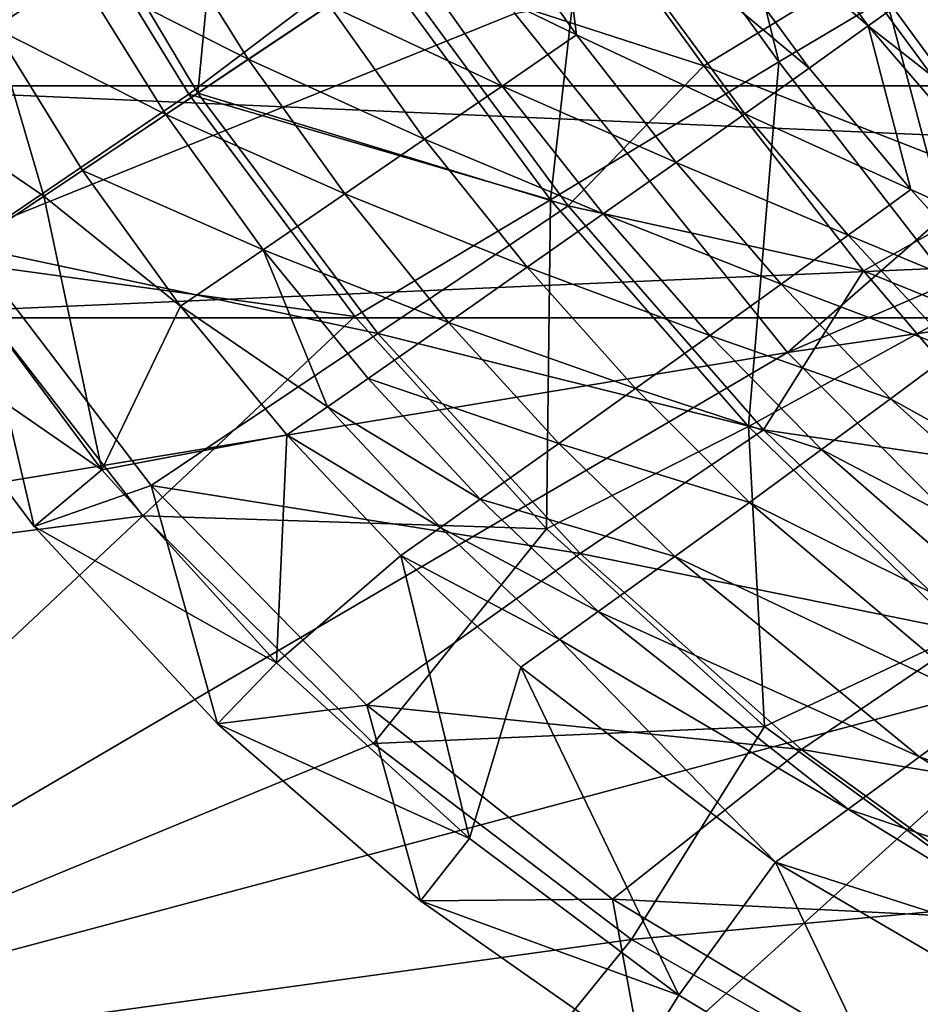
# Model space of a CAD drawing. Header units: metres. Extents: x 0 to 1501, y -1015 to 0.
# Tile 3 of 107: x 99 to 177, y -878 to -793. Entities that reach past the tile are written whole.
import ezdxf

# ---------------------------------------------------------------- set-up
doc = ezdxf.new("R2010")
doc.units = ezdxf.units.M

msp = doc.modelspace()

# ---------------------------------------------------------------- linework, layer by layer
at = {"layer": 'None'}
for points in [[(90.984039, -692.390259, -3), (104.320679, -727.444885, -3), (3, -848.404846, -3)], [(3, -848.404846, -3), (104.320679, -727.444885, -3), (121.245834, -760.914734, -3)], [(121.245834, -760.914734, -3), (141.574051, -792.433899, -3), (3, -848.404846, -3)], [(148.44751, -774.635498, 30.864491), (164.359283, -796.607544, 30.928659), (157.461639, -768.602722, 18.605827)], [(164.359283, -796.607544, 30.928659), (173.608215, -791.094299, 19.031626), (157.461639, -768.602722, 18.605827)], [(129.207306, -787.512146, 54.000027), (144.659943, -808.508484, 53.125347), (148.44751, -774.635498, 30.864491)], [(144.659943, -808.508484, 53.125347), (164.359283, -796.607544, 30.928659), (148.44751, -774.635498, 30.864491)], [(92.369057, -813.695129), (100.970688, -779.000488, 52.896366), (78.238495, -789.595764)], [(113.475868, -799.387146, 53.642864), (100.970688, -779.000488, 52.896366), (92.369057, -813.695129)], [(100.970688, -779.000488, 52.896366), (113.475868, -799.387146, 53.642864), (129.207306, -787.512146, 54.000027)], [(165.082336, -821.658081, -3), (141.574051, -792.433899, -3), (213.427643, -779.483887, -103.841812)], [(165.082336, -821.658081, -3), (213.427643, -779.483887, -103.841812), (226.05188, -795.492249, -103.812691)], [(173.608215, -791.094299, 19.031626), (189.585175, -812.894226, 18.571999), (182.427383, -785.890686, 6.640181)], [(113.475868, -799.387146, 53.642864), (144.659943, -808.508484, 53.125347), (129.207306, -787.512146, 54.000027)], [(164.359283, -796.607544, 30.928659), (180.632462, -817.637024, 29.744375), (173.608215, -791.094299, 19.031626)], [(180.632462, -817.637024, 29.744375), (189.585175, -812.894226, 18.571999), (173.608215, -791.094299, 19.031626)], [(3, -848.404846, -3), (141.574051, -792.433899, -3), (165.082336, -821.658081, -3)], [(239.487808, -810.824341, -103.776482), (165.082336, -821.658081, -3), (226.05188, -795.492249, -103.812691)], [(144.659943, -808.508484, 53.125347), (161.732925, -828.0354, 50.363419), (164.359283, -796.607544, 30.928659)], [(161.732925, -828.0354, 50.363419), (180.632462, -817.637024, 29.744375), (164.359283, -796.607544, 30.928659)], [(127.778053, -818.55603, 52.896713), (113.475868, -799.387146, 53.642864), (92.369057, -813.695129)], [(113.475868, -799.387146, 53.642864), (127.778053, -818.55603, 52.896713), (144.659943, -808.508484, 53.125347)], [(127.778053, -818.55603, 52.896713), (144.316742, -836.870605, 50.547985), (144.659943, -808.508484, 53.125347)], [(144.659943, -808.508484, 53.125347), (144.316742, -836.870605, 50.547985), (161.732925, -828.0354, 50.363419)], [(191.513031, -848.268494, -3), (165.082336, -821.658081, -3), (239.487808, -810.824341, -103.776482)], [(109.517822, -835.748901), (92.369057, -813.695129), (0, -850)], [(127.778053, -818.55603, 52.896713), (92.369057, -813.695129), (109.517822, -835.748901)], [(161.732925, -828.0354, 50.363419), (180.188217, -845.89563, 45.794796), (180.632462, -817.637024, 29.744375)], [(144.316742, -836.870605, 50.547985), (127.778053, -818.55603, 52.896713), (109.517822, -835.748901)], [(59.331764, -883.562622, -3), (3, -848.404846, -3), (165.082336, -821.658081, -3)], [(59.331764, -883.562622, -3), (165.082336, -821.658081, -3), (191.513031, -848.268494, -3)], [(144.316742, -836.870605, 50.547985), (163.115128, -853.900635, 46.417488), (161.732925, -828.0354, 50.363419)], [(161.732925, -828.0354, 50.363419), (163.115128, -853.900635, 46.417488), (180.188217, -845.89563, 45.794796)], [(56.569527, -885.431091), (109.517822, -835.748901), (0, -850)], [(129.3927, -855.381531), (109.517822, -835.748901), (56.569527, -885.431091)], [(144.316742, -836.870605, 50.547985), (109.517822, -835.748901), (129.3927, -855.381531)], [(163.115128, -853.900635, 46.417488), (144.316742, -836.870605, 50.547985), (129.3927, -855.381531)], [(163.115128, -853.900635, 46.417488), (184.209152, -869.247375, 40.348263), (180.188217, -845.89563, 45.794796)], [(117.960213, -914.740234, -3), (59.331764, -883.562622, -3), (191.513031, -848.268494, -3)], [(117.960213, -914.740234, -3), (191.513031, -848.268494, -3), (220.576477, -871.97522, -3)], [(163.115128, -853.900635, 46.417488), (129.3927, -855.381531), (151.655151, -872.258484)], [(184.209152, -869.247375, 40.348263), (163.115128, -853.900635, 46.417488), (151.655151, -872.258484)], [(151.655151, -872.258484), (129.3927, -855.381531), (56.569527, -885.431091)], [(184.209152, -869.247375, 40.348263), (151.655151, -872.258484), (175.925964, -886.092468)], [(207.150681, -882.456665, 32.496662), (184.209152, -869.247375, 40.348263), (175.925964, -886.092468)], [(56.569527, -885.431091), (115.458611, -916.856384), (151.655151, -872.258484)], [(115.458611, -916.856384), (175.925964, -886.092468), (151.655151, -872.258484)], [(178.604584, -941.788269, -3), (117.960213, -914.740234, -3), (220.576477, -871.97522, -3)]]:
    msp.add_3dface(points, dxfattribs=at)
at = {"layer": 'None0'}
for points in [[(80.000198, -798.689636, -410), (80.000198, -818.689636, -410), (540.000183, -818.689636, -410)], [(80.000198, -798.689636, -410), (540.000183, -818.689636, -410), (540.000183, -798.689636, -410)], [(540.000183, -798.689636, -410), (540.000183, -798.689636, -430), (80.000198, -798.689636, -410)], [(540.000183, -798.689636, -430), (80.000198, -798.689636, -430), (80.000198, -798.689636, -410)], [(540.000183, -818.689636, -430), (80.000198, -818.689636, -430), (540.000183, -798.689636, -430)], [(80.000198, -818.689636, -430), (80.000198, -798.689636, -430), (540.000183, -798.689636, -430)], [(80.000198, -818.689636, -430), (540.000183, -818.689636, -430), (80.000198, -818.689636, -410)], [(540.000183, -818.689636, -430), (540.000183, -818.689636, -410), (80.000198, -818.689636, -410)]]:
    msp.add_3dface(points, dxfattribs=at)
at = {"layer": 'None012'}
for points in [[(101.001022, -777.049072, 52.501076), (117.434456, -766.081055, 52.493973), (114.24334, -799.307434, 53.499901)], [(117.434456, -766.081055, 52.493973), (130.864578, -788.183472, 53.499882), (114.24334, -799.307434, 53.499901)], [(155.924393, -771.411987, 64.185104), (150.666092, -774.931152, 70.096581), (172.037903, -793.515686, 62.683075)], [(176.609253, -790.223877, 56.340958), (155.924393, -771.411987, 64.185104), (172.037903, -793.515686, 62.683075)], [(150.666092, -774.931152, 70.096581), (144.942703, -778.761597, 75.345421), (166.958542, -797.147522, 68.439178)], [(172.037903, -793.515686, 62.683075), (150.666092, -774.931152, 70.096581), (166.958542, -797.147522, 68.439178)], [(94.479424, -812.534607, 2.499999), (81.454971, -790.130188, 2.499999), (101.001022, -777.049072, 52.501076)], [(114.24334, -799.307434, 53.499901), (94.479424, -812.534607, 2.499999), (101.001022, -777.049072, 52.501076)], [(96.691536, -793.670654, 90.011551), (103.900887, -788.949951, 89.554688), (93.528702, -778.645813, 88.462738)], [(130.864578, -788.183472, 53.499882), (144.772629, -778.875427, 37.178787), (157.884781, -796.965942, 37.084946)], [(144.942703, -778.761597, 75.345421), (138.81163, -782.864868, 79.87896), (146.889633, -794.293701, 79.386917)], [(157.884781, -796.965942, 37.084946), (144.772629, -778.875427, 37.178787), (171.03183, -788.937195, 20.746317)], [(166.958542, -797.147522, 68.439178), (144.942703, -778.761597, 75.345421), (161.421982, -801.083862, 73.554932)], [(144.942703, -778.761597, 75.345421), (146.889633, -794.293701, 79.386917), (161.421982, -801.083862, 73.554932)], [(183.126511, -781.627197, 3.802176), (196.625626, -800.848633, 4.178916), (171.03183, -788.937195, 20.746317)], [(138.81163, -782.864868, 79.87896), (132.334396, -787.199829, 83.651688), (146.889633, -794.293701, 79.386917)], [(118.604218, -796.388855, 88.771339), (111.039383, -784.279785, 88.247482), (103.900887, -788.949951, 89.554688)], [(118.604218, -796.388855, 88.771339), (125.575989, -791.722961, 86.625763), (111.039383, -784.279785, 88.247482)], [(132.334396, -787.199829, 83.651688), (125.575989, -791.722961, 86.625763), (140.489594, -798.691223, 83.138924)], [(146.889633, -794.293701, 79.386917), (132.334396, -787.199829, 83.651688), (140.489594, -798.691223, 83.138924)], [(114.24334, -799.307434, 53.499901), (130.864578, -788.183472, 53.499882), (146.176208, -809.026733, 52.493973)], [(146.176208, -809.026733, 52.493973), (130.864578, -788.183472, 53.499882), (157.884781, -796.965942, 37.084946)], [(111.489037, -801.150757, 90.066902), (103.900887, -788.949951, 89.554688), (96.691536, -793.670654, 90.011551)], [(111.489037, -801.150757, 90.066902), (118.604218, -796.388855, 88.771339), (103.900887, -788.949951, 89.554688)], [(184.615631, -807.375793, 20.384518), (157.884781, -796.965942, 37.084946), (171.03183, -788.937195, 20.746317)], [(196.625626, -800.848633, 4.178916), (184.615631, -807.375793, 20.384518), (171.03183, -788.937195, 20.746317)], [(193.914108, -810.629944, 51.447456), (176.609253, -790.223877, 56.340958), (172.037903, -793.515686, 62.683075)], [(125.575989, -791.722961, 86.625763), (118.604218, -796.388855, 88.771339), (133.80864, -803.274902, 86.102036)], [(140.489594, -798.691223, 83.138924), (125.575989, -791.722961, 86.625763), (133.80864, -803.274902, 86.102036)], [(166.958542, -797.147522, 68.439178), (175.718384, -807.616394, 66.208252), (172.037903, -793.515686, 62.683075)], [(175.718384, -807.616394, 66.208252), (189.607162, -813.938721, 57.493309), (172.037903, -793.515686, 62.683075)], [(172.037903, -793.515686, 62.683075), (189.607162, -813.938721, 57.493309), (193.914108, -810.629944, 51.447456)], [(100.977615, -808.185608, 90.499451), (96.691536, -793.670654, 90.011551), (81.070801, -794.585693, 89.349136)], [(104.301842, -805.960815, 90.499451), (111.489037, -801.150757, 90.066902), (96.691536, -793.670654, 90.011551)], [(100.977615, -808.185608, 90.499451), (104.301842, -805.960815, 90.499451), (96.691536, -793.670654, 90.011551)], [(146.889633, -794.293701, 79.386917), (140.489594, -798.691223, 83.138924), (155.483444, -805.286072, 77.982384)], [(161.421982, -801.083862, 73.554932), (146.889633, -794.293701, 79.386917), (155.483444, -805.286072, 77.982384)], [(92.578415, -813.806824, 90.499458), (100.977615, -808.185608, 90.499451), (81.070801, -794.585693, 89.349136)], [(118.604218, -796.388855, 88.771339), (111.489037, -801.150757, 90.066902), (126.913918, -807.99939, 88.247482)], [(133.80864, -803.274902, 86.102036), (118.604218, -796.388855, 88.771339), (126.913918, -807.99939, 88.247482)], [(146.176208, -809.026733, 52.493973), (157.884781, -796.965942, 37.084946), (171.653702, -814.614319, 35.904621)], [(171.653702, -814.614319, 35.904621), (157.884781, -796.965942, 37.084946), (184.615631, -807.375793, 20.384518)], [(175.718384, -807.616394, 66.208252), (166.958542, -797.147522, 68.439178), (161.421982, -801.083862, 73.554932)], [(140.489594, -798.691223, 83.138924), (133.80864, -803.274902, 86.102036), (149.202209, -809.713074, 81.68045)], [(155.483444, -805.286072, 77.982384), (140.489594, -798.691223, 83.138924), (149.202209, -809.713074, 81.68045)], [(114.24334, -799.307434, 53.499901), (129.770676, -820.036438, 52.501076), (94.479424, -812.534607, 2.499999)], [(129.770676, -820.036438, 52.501076), (114.24334, -799.307434, 53.499901), (146.176208, -809.026733, 52.493973)], [(111.489037, -801.150757, 90.066902), (104.301842, -805.960815, 90.499451), (119.874695, -812.81781, 89.554688)], [(126.913918, -807.99939, 88.247482), (111.489037, -801.150757, 90.066902), (119.874695, -812.81781, 89.554688)], [(161.421982, -801.083862, 73.554932), (155.483444, -805.286072, 77.982384), (170.324631, -811.560608, 71.222298)], [(170.324631, -811.560608, 71.222298), (175.718384, -807.616394, 66.208252), (161.421982, -801.083862, 73.554932)], [(133.80864, -803.274902, 86.102036), (126.913918, -807.99939, 88.247482), (142.640808, -814.321411, 84.615379)], [(149.202209, -809.713074, 81.68045), (133.80864, -803.274902, 86.102036), (142.640808, -814.321411, 84.615379)], [(164.535583, -815.76355, 75.575264), (155.483444, -805.286072, 77.982384), (149.202209, -809.713074, 81.68045)], [(155.483444, -805.286072, 77.982384), (164.535583, -815.76355, 75.575264), (170.324631, -811.560608, 71.222298)], [(112.761665, -817.682495, 90.011551), (104.301842, -805.960815, 90.499451), (100.977615, -808.185608, 90.499451)], [(119.874695, -812.81781, 89.554688), (104.301842, -805.960815, 90.499451), (112.761665, -817.682495, 90.011551)], [(126.913918, -807.99939, 88.247482), (119.874695, -812.81781, 89.554688), (135.864609, -819.065857, 86.761131)], [(142.640808, -814.321411, 84.615379), (126.913918, -807.99939, 88.247482), (135.864609, -819.065857, 86.761131)], [(184.817825, -817.570374, 62.99794), (175.718384, -807.616394, 66.208252), (170.324631, -811.560608, 71.222298)], [(198.447708, -825.514343, 19.275747), (171.653702, -814.614319, 35.904621), (184.615631, -807.375793, 20.384518)], [(189.607162, -813.938721, 57.493309), (175.718384, -807.616394, 66.208252), (184.817825, -817.570374, 62.99794)], [(105.959526, -831.77417, 89.349136), (100.977615, -808.185608, 90.499451), (92.578415, -813.806824, 90.499458)], [(112.761665, -817.682495, 90.011551), (100.977615, -808.185608, 90.499451), (105.959526, -831.77417, 89.349136)], [(129.770676, -820.036438, 52.501076), (146.176208, -809.026733, 52.493973), (163.035217, -828.341736, 49.53833)], [(158.407974, -820.184448, 79.229462), (149.202209, -809.713074, 81.68045), (142.640808, -814.321411, 84.615379)], [(163.035217, -828.341736, 49.53833), (146.176208, -809.026733, 52.493973), (171.653702, -814.614319, 35.904621)], [(158.407974, -820.184448, 79.229462), (164.535583, -815.76355, 75.575264), (149.202209, -809.713074, 81.68045)], [(170.324631, -811.560608, 71.222298), (164.535583, -815.76355, 75.575264), (179.592072, -821.489746, 67.915123)], [(179.592072, -821.489746, 67.915123), (184.817825, -817.570374, 62.99794), (170.324631, -811.560608, 71.222298)], [(100.128059, -836.653137, 2.5), (86.180145, -818.088928, 2.5), (94.479424, -812.534607, 2.499999)], [(129.770676, -820.036438, 52.501076), (110.224907, -833.11792, 2.499999), (94.479424, -812.534607, 2.499999)], [(110.224907, -833.11792, 2.499999), (100.128059, -836.653137, 2.5), (94.479424, -812.534607, 2.499999)], [(119.874695, -812.81781, 89.554688), (112.761665, -817.682495, 90.011551), (125.445374, -826.335388, 88.462738)], [(135.864609, -819.065857, 86.761131), (119.874695, -812.81781, 89.554688), (128.940979, -823.89978, 88.099625)], [(119.874695, -812.81781, 89.554688), (125.445374, -826.335388, 88.462738), (128.940979, -823.89978, 88.099625)], [(105.959526, -831.77417, 89.349136), (92.578415, -813.806824, 90.499458), (86.180145, -818.088928, 2.5)], [(152.00177, -824.780151, 82.154182), (142.640808, -814.321411, 84.615379), (135.864609, -819.065857, 86.761131)], [(152.00177, -824.780151, 82.154182), (158.407974, -820.184448, 79.229462), (142.640808, -814.321411, 84.615379)], [(163.035217, -828.341736, 49.53833), (171.653702, -814.614319, 35.904621), (186.203766, -831.733948, 33.598019)], [(186.203766, -831.733948, 33.598019), (171.653702, -814.614319, 35.904621), (198.447708, -825.514343, 19.275747)], [(173.979889, -825.659058, 72.204292), (164.535583, -815.76355, 75.575264), (158.407974, -820.184448, 79.229462)], [(164.535583, -815.76355, 75.575264), (173.979889, -825.659058, 72.204292), (179.592072, -821.489746, 67.915123)], [(100.128059, -836.653137, 2.5), (105.959526, -831.77417, 89.349136), (86.180145, -818.088928, 2.5)], [(121.938789, -828.775513, 88.620979), (112.761665, -817.682495, 90.011551), (105.959526, -831.77417, 89.349136)], [(112.761665, -817.682495, 90.011551), (121.938789, -828.775513, 88.620979), (125.445374, -826.335388, 88.462738)], [(135.864609, -819.065857, 86.761131), (128.940979, -823.89978, 88.099625), (145.379593, -829.50592, 84.32608)], [(145.379593, -829.50592, 84.32608), (152.00177, -824.780151, 82.154182), (135.864609, -819.065857, 86.761131)], [(129.770676, -820.036438, 52.501076), (147.221924, -838.979492, 49.586765), (110.224907, -833.11792, 2.499999)], [(147.221924, -838.979492, 49.586765), (129.770676, -820.036438, 52.501076), (163.035217, -828.341736, 49.53833)], [(168.034927, -830.038147, 75.831055), (158.407974, -820.184448, 79.229462), (152.00177, -824.780151, 82.154182)], [(168.034927, -830.038147, 75.831055), (173.979889, -825.659058, 72.204292), (158.407974, -820.184448, 79.229462)], [(179.592072, -821.489746, 67.915123), (173.979889, -825.659058, 72.204292), (198.976608, -839.51355, 58.668541)], [(128.940979, -823.89978, 88.099625), (125.445374, -826.335388, 88.462738), (138.606079, -834.315552, 85.729393)], [(128.940979, -823.89978, 88.099625), (138.606079, -834.315552, 85.729393), (145.379593, -829.50592, 84.32608)], [(161.813843, -834.584595, 78.767548), (152.00177, -824.780151, 82.154182), (145.379593, -829.50592, 84.32608)], [(161.813843, -834.584595, 78.767548), (168.034927, -830.038147, 75.831055), (152.00177, -824.780151, 82.154182)], [(193.778839, -843.515198, 62.86462), (173.979889, -825.659058, 72.204292), (168.034927, -830.038147, 75.831055)], [(173.979889, -825.659058, 72.204292), (193.778839, -843.515198, 62.86462), (198.976608, -839.51355, 58.668541)], [(125.445374, -826.335388, 88.462738), (121.938789, -828.775513, 88.620979), (135.183151, -836.737122, 86.140045)], [(125.445374, -826.335388, 88.462738), (135.183151, -836.737122, 86.140045), (138.606079, -834.315552, 85.729393)], [(147.221924, -838.979492, 49.586765), (163.035217, -828.341736, 49.53833), (181.109283, -845.861816, 44.755642)], [(181.109283, -845.861816, 44.755642), (163.035217, -828.341736, 49.53833), (186.203766, -831.733948, 33.598019)], [(121.938789, -828.775513, 88.620979), (105.959526, -831.77417, 89.349136), (121.045372, -848.405579, 85.998833)], [(131.747223, -839.161987, 86.356186), (121.938789, -828.775513, 88.620979), (121.045372, -848.405579, 85.998833)], [(121.938789, -828.775513, 88.620979), (131.747223, -839.161987, 86.356186), (135.183151, -836.737122, 86.140045)], [(145.379593, -829.50592, 84.32608), (138.606079, -834.315552, 85.729393), (155.37587, -839.254578, 80.992767)], [(155.37587, -839.254578, 80.992767), (161.813843, -834.584595, 78.767548), (145.379593, -829.50592, 84.32608)], [(188.264206, -847.708557, 66.483208), (168.034927, -830.038147, 75.831055), (161.813843, -834.584595, 78.767548)], [(188.264206, -847.708557, 66.483208), (193.778839, -843.515198, 62.86462), (168.034927, -830.038147, 75.831055)], [(121.045372, -848.405579, 85.998833), (105.959526, -831.77417, 89.349136), (100.128059, -836.653137, 2.5)], [(115.947456, -853.661865, 2.5), (100.128059, -836.653137, 2.5), (110.224907, -833.11792, 2.499999)], [(147.221924, -838.979492, 49.586765), (128.828918, -852.058167, 2.499999), (110.224907, -833.11792, 2.499999)], [(128.828918, -852.058167, 2.499999), (115.947456, -853.661865, 2.5), (110.224907, -833.11792, 2.499999)], [(138.606079, -834.315552, 85.729393), (135.183151, -836.737122, 86.140045), (148.782166, -844.002747, 82.492859)], [(138.606079, -834.315552, 85.729393), (148.782166, -844.002747, 82.492859), (155.37587, -839.254578, 80.992767)], [(182.481598, -852.054138, 69.501335), (161.813843, -834.584595, 78.767548), (155.37587, -839.254578, 80.992767)], [(182.481598, -852.054138, 69.501335), (188.264206, -847.708557, 66.483208), (161.813843, -834.584595, 78.767548)], [(115.947456, -853.661865, 2.5), (121.045372, -848.405579, 85.998833), (100.128059, -836.653137, 2.5)], [(135.183151, -836.737122, 86.140045), (131.747223, -839.161987, 86.356186), (145.446381, -846.391785, 82.968651)], [(135.183151, -836.737122, 86.140045), (145.446381, -846.391785, 82.968651), (148.782166, -844.002747, 82.492859)], [(131.747223, -839.161987, 86.356186), (121.045372, -848.405579, 85.998833), (137.665894, -863.550354, 80.50219)], [(147.221924, -838.979492, 49.586765), (166.292297, -855.895996, 44.885761), (128.828918, -852.058167, 2.499999)], [(131.747223, -839.161987, 86.356186), (142.095184, -848.78302, 83.261292), (145.446381, -846.391785, 82.968651)], [(142.095184, -848.78302, 83.261292), (131.747223, -839.161987, 86.356186), (137.665894, -863.550354, 80.50219)], [(166.292297, -855.895996, 44.885761), (147.221924, -838.979492, 49.586765), (181.109283, -845.861816, 44.755642)], [(155.37587, -839.254578, 80.992767), (148.782166, -844.002747, 82.492859), (176.482132, -856.510803, 71.901772)], [(176.482132, -856.510803, 71.901772), (182.481598, -852.054138, 69.501335), (155.37587, -839.254578, 80.992767)], [(148.782166, -844.002747, 82.492859), (145.446381, -846.391785, 82.968651), (170.318634, -861.03656, 73.67321)], [(148.782166, -844.002747, 82.492859), (170.318634, -861.03656, 73.67321), (176.482132, -856.510803, 71.901772)], [(166.292297, -855.895996, 44.885761), (181.109283, -845.861816, 44.755642), (200.068008, -861.567261, 38.398468)], [(145.446381, -846.391785, 82.968651), (142.095184, -848.78302, 83.261292), (164.045197, -865.588257, 74.810493)], [(145.446381, -846.391785, 82.968651), (164.045197, -865.588257, 74.810493), (170.318634, -861.03656, 73.67321)], [(137.665894, -863.550354, 80.50219), (121.045372, -848.405579, 85.998833), (115.947456, -853.661865, 2.5)], [(142.095184, -848.78302, 83.261292), (137.665894, -863.550354, 80.50219), (155.736618, -877.059143, 72.837486)], [(164.045197, -865.588257, 74.810493), (142.095184, -848.78302, 83.261292), (155.736618, -877.059143, 72.837486)], [(133.460052, -868.92157, 2.5), (115.947456, -853.661865, 2.5), (128.828918, -852.058167, 2.499999)], [(166.292297, -855.895996, 44.885761), (150.002808, -868.778625, 2.499999), (128.828918, -852.058167, 2.499999)], [(150.002808, -868.778625, 2.499999), (133.460052, -868.92157, 2.5), (128.828918, -852.058167, 2.499999)], [(204.0755, -866.53363, 57.434101), (182.481598, -852.054138, 69.501335), (176.482132, -856.510803, 71.901772)], [(133.460052, -868.92157, 2.5), (137.665894, -863.550354, 80.50219), (115.947456, -853.661865, 2.5)], [(166.292297, -855.895996, 44.885761), (186.672699, -870.628174, 38.590614), (150.002808, -868.778625, 2.499999)], [(186.672699, -870.628174, 38.590614), (166.292297, -855.895996, 44.885761), (200.068008, -861.567261, 38.398468)], [(176.482132, -856.510803, 71.901772), (170.318634, -861.03656, 73.67321), (198.577652, -870.662109, 60.079956)], [(198.577652, -870.662109, 60.079956), (204.0755, -866.53363, 57.434101), (176.482132, -856.510803, 71.901772)], [(170.318634, -861.03656, 73.67321), (164.045197, -865.588257, 74.810493), (192.91008, -874.855774, 62.196568)], [(170.318634, -861.03656, 73.67321), (192.91008, -874.855774, 62.196568), (198.577652, -870.662109, 60.079956)], [(155.736618, -877.059143, 72.837486), (137.665894, -863.550354, 80.50219), (133.460052, -868.92157, 2.5)], [(164.045197, -865.588257, 74.810493), (155.736618, -877.059143, 72.837486), (175.110672, -888.793579, 63.034916)], [(164.045197, -865.588257, 74.810493), (187.117752, -879.076294, 63.778385), (192.91008, -874.855774, 62.196568)], [(187.117752, -879.076294, 63.778385), (164.045197, -865.588257, 74.810493), (175.110672, -888.793579, 63.034916)], [(152.473511, -882.264648, 2.5), (133.460052, -868.92157, 2.5), (150.002808, -868.778625, 2.499999)], [(152.473511, -882.264648, 2.5), (155.736618, -877.059143, 72.837486), (133.460052, -868.92157, 2.5)], [(186.672699, -870.628174, 38.590614), (173.319794, -882.785156, 2.499999), (150.002808, -868.778625, 2.499999)], [(173.319794, -882.785156, 2.499999), (152.473511, -882.264648, 2.5), (150.002808, -868.778625, 2.499999)], [(186.672699, -870.628174, 38.590614), (208.079605, -883.088257, 30.935856), (173.319794, -882.785156, 2.499999)], [(175.110672, -888.793579, 63.034916), (155.736618, -877.059143, 72.837486), (152.473511, -882.264648, 2.5)]]:
    msp.add_3dface(points, dxfattribs=at)

doc.saveas('drawing.dxf')
